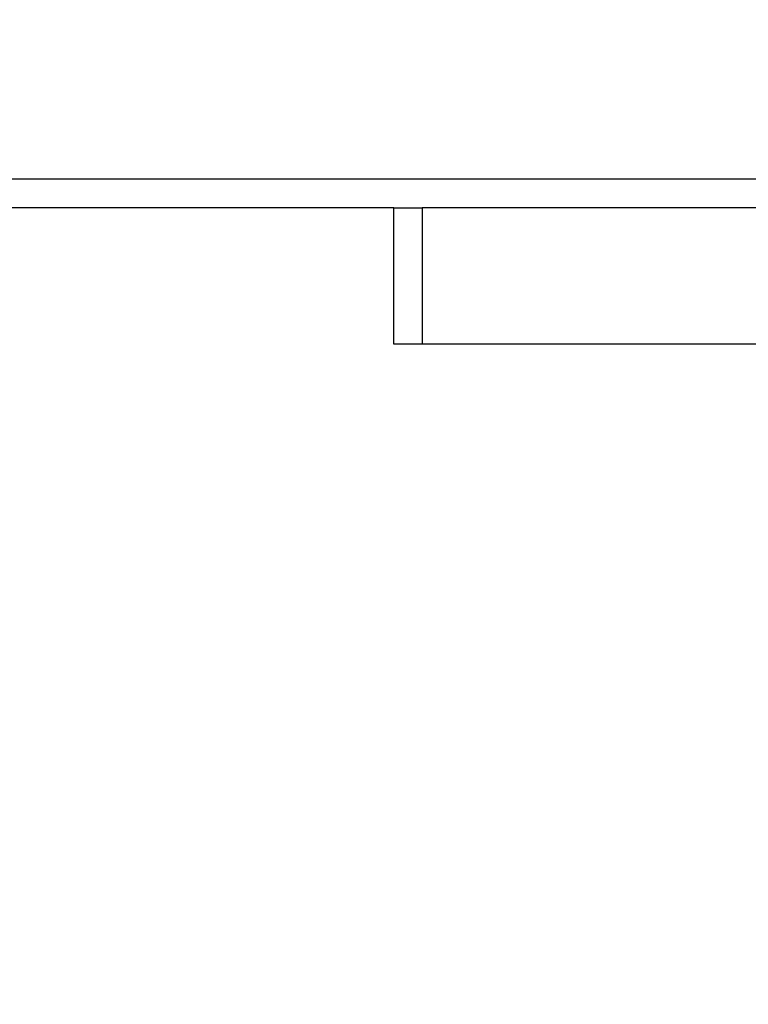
# Model space of a CAD drawing. Header units: millimetres. Extents: x 0 to 420, y 0 to 297.
# Tile 53 of 68: x 324 to 334, y 150 to 163. Entities that reach past the tile are written whole.
import ezdxf

# ---------------------------------------------------------------- set-up
doc = ezdxf.new("R2010")
doc.units = ezdxf.units.MM
doc.layers.add('QUOTE', color=174, linetype='Continuous')
doc.styles.add('SLDTEXTSTYLE3', font='TXT', dxfattribs={"width": 0.75})
doc.dimstyles.new('SLDDIMSTYLE1', dxfattribs={"dimtxt": 3, "dimasz": 3, "dimexe": 0, "dimexo": 0.0625, "dimgap": 0.75, "dimtad": 1, "dimlfac": 6.533088, "dimrnd": 1e-09, "dimzin": 12, "dimdsep": 46, "dimtxsty": 'SLDTEXTSTYLE3', "dimsah": 1, "dimcen": 0.09, "dimadec": 0, "dimazin": 3, "dimtfac": 1, "dimtdec": 3, "dimtofl": 0, "dimtmove": 0, "dimatfit": 3, "dimfxl": 0, "dimfrac": 2, "dimtolj": 1, "dimtzin": 12, "dimarcsym": 0})

# ---------------------------------------------------------------- blocks, each defined once
blk = doc.blocks.new('_D_1')
at = {"layer": 'QUOTE'}
for p, q in [((328.325, 280.224), (365.92, 280.224)), ((363.92, 142.602), (363.92, 280.224)), ((347.391, 142.602), (365.92, 142.602))]:
    blk.add_line(p, q, dxfattribs=at)
for points in [[(363.92, 280.224), (363.42, 277.224), (364.42, 277.224)], [(363.92, 142.602), (364.42, 145.602), (363.42, 145.602)]]:
    blk.add_solid(points, dxfattribs=at)
at = {"layer": 'QUOTE', "insert": (360.053, 206.426), "char_height": 3, "attachment_point": 1, "rotation": 90, "style": 'SLDTEXTSTYLE3'}
blk.add_mtext('899,1', dxfattribs=at)

msp = doc.modelspace()

# ---------------------------------------------------------------- linework, layer by layer
at = {"color": 7, "linetype": 'Continuous', "lineweight": 25}
for p, q in [((343.1621, 161.0464), (275.8126, 161.0464)), ((329.3861, 160.6637), (289.5887, 160.6637)), ((329.3861, 158.8269), (329.3861, 160.6637)), ((329.3861, 160.6637), (329.7687, 160.6637)), ((329.7687, 160.6637), (329.7687, 158.8269)), ((342.7794, 160.6637), (329.7687, 160.6637)), ((329.7687, 158.8269), (329.3861, 158.8269)), ((342.7794, 158.8269), (329.7687, 158.8269))]:
    msp.add_line(p, q, dxfattribs=at)

# ---------------------------------------------------------------- dimensions: what is measured, and where the dimension line sits
at = {"layer": 'QUOTE'}
dim = msp.add_linear_dim(base=(363.9198, 280.2243), p1=(345.391, 142.6018), p2=(326.3247, 280.2243), angle=90, dimstyle='SLDDIMSTYLE1', dxfattribs=at)
dim.commit()
dim.dimension.update_dxf_attribs({"geometry": '_D_1', "text_midpoint": (363.9198, 211.4131), "dimtype": 160})

doc.saveas('drawing.dxf')
